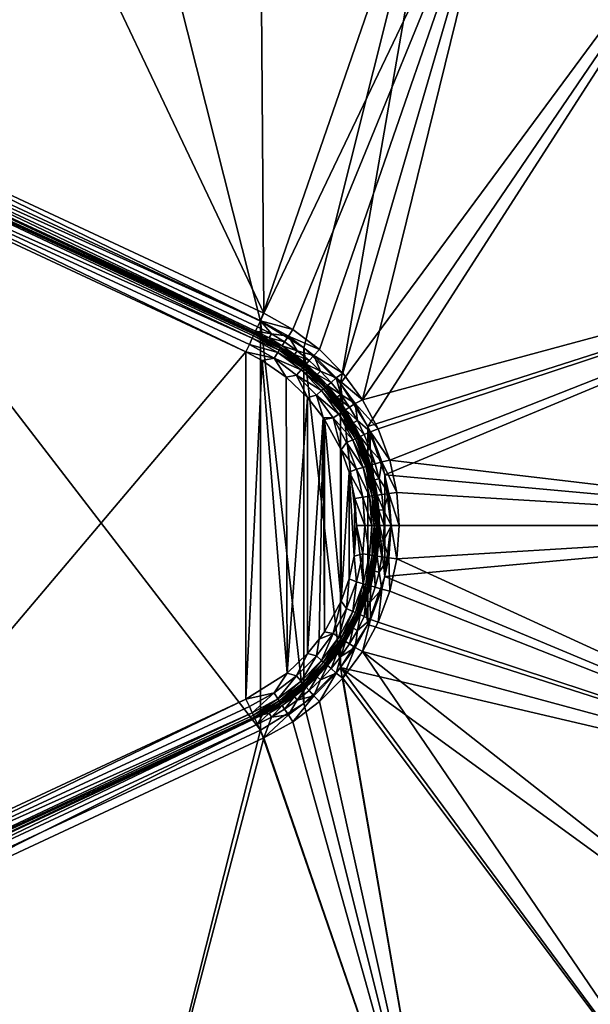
# Model space of a CAD drawing. Header units: metres. Extents: x 0 to 1050, y 0 to 700.
# Tile 34 of 50: x 636 to 770, y 238 to 469. Entities that reach past the tile are written whole.
import ezdxf

# ---------------------------------------------------------------- set-up
doc = ezdxf.new("R2010")
doc.units = ezdxf.units.M

msp = doc.modelspace()

# ---------------------------------------------------------------- linework, layer by layer
at = {"layer": 'None'}
for points in [[(585.142395, 527.474365, -353), (660.26593, 525.585693, -353), (577.041687, 451.826202, -353)], [(577.041687, 451.826202, -353), (660.26593, 525.585693, -353), (692.398743, 398.034302, -353)], [(633.180054, 526.434265, -350), (577.886902, 453.638824, -350), (693.244019, 399.846924, -350)], [(692.274536, 524.339478, -350), (633.180054, 526.434265, -350), (693.244019, 399.846924, -350)], [(660.26593, 525.585693, -353), (735.339172, 522.245605, -353), (692.398743, 398.034302, -353)], [(692.274536, 524.339478, -350), (693.244019, 399.846924, -350), (751.330261, 521.346252, -350)], [(692.398743, 398.034302, -353), (735.339172, 522.245605, -353), (702.630066, 391.764557, -353)], [(693.244019, 399.846924, -350), (700.055725, 396.061432, -350), (751.330261, 521.346252, -350)], [(751.330261, 521.346252, -350), (700.055725, 396.061432, -350), (706.264038, 391.351196, -350)], [(735.339172, 522.245605, -353), (711.188721, 383.353973, -353), (702.630066, 391.764557, -353)], [(706.264038, 391.351196, -350), (711.744324, 385.810791, -350), (751.330261, 521.346252, -350)], [(735.339172, 522.245605, -353), (810.333679, 517.4552, -353), (711.188721, 383.353973, -353)], [(751.330261, 521.346252, -350), (711.744324, 385.810791, -350), (716.386536, 379.551483, -350)], [(810.333679, 517.4552, -350), (751.330261, 521.346252, -350), (716.386536, 379.551483, -350)], [(810.333679, 517.4552, -353), (717.636108, 373.233673, -353), (711.188721, 383.353973, -353)], [(716.386536, 379.551483, -350), (851.367981, 416.031311, -350), (810.333679, 517.4552, -350)], [(810.333679, 517.4552, -353), (851.36261, 416.102875, -353), (717.636108, 373.233673, -353)], [(576.3927, 450.43454, -351.464478), (692.435425, 398.112885, -350.380554), (577.886902, 453.638824, -350)], [(692.435425, 398.112885, -350.380554), (693.244019, 399.846924, -350), (577.886902, 453.638824, -350)], [(577.041687, 248.173798, -363), (577.041687, 451.826202, -363), (692.398743, 301.965698, -363)], [(577.041687, 451.826202, -363), (692.398743, 398.034302, -363), (692.398743, 301.965698, -363)], [(692.398743, 398.034302, -353), (692.398743, 398.034302, -363), (577.041687, 451.826202, -353)], [(692.398743, 398.034302, -363), (577.041687, 451.826202, -363), (577.041687, 451.826202, -353)], [(691.081848, 395.210236, -356.070953), (575.773804, 449.1073, -355), (575.375366, 448.252869, -357.922119)], [(691.291748, 395.660278, -353.0867), (576.3927, 450.43454, -351.464478), (575.773804, 449.1073, -355)], [(691.13092, 395.315399, -355), (691.291748, 395.660278, -353.0867), (575.773804, 449.1073, -355)], [(691.081848, 395.210236, -356.070953), (691.13092, 395.315399, -355), (575.773804, 449.1073, -355)], [(691.291748, 395.660278, -353.0867), (691.749817, 396.642639, -351.464478), (576.3927, 450.43454, -351.464478)], [(691.749817, 396.642639, -351.464478), (692.435425, 398.112885, -350.380554), (576.3927, 450.43454, -351.464478)], [(574.330383, 446.01178, -359.74231), (690.512024, 393.988129, -358.535522), (575.375366, 448.252869, -357.922119)], [(690.512024, 393.988129, -358.535522), (690.774658, 394.551453, -357.778259), (575.375366, 448.252869, -357.922119)], [(575.375366, 448.252869, -357.922119), (690.774658, 394.551453, -357.778259), (690.970093, 394.97049, -356.9133)], [(690.970093, 394.97049, -356.9133), (691.081848, 395.210236, -356.070953), (575.375366, 448.252869, -357.922119)], [(575, 443.951233, -360), (689.017822, 390.783844, -360), (574.330383, 446.01178, -359.74231)], [(689.017822, 390.783844, -360), (689.826416, 392.517883, -359.619446), (574.330383, 446.01178, -359.74231)], [(574.330383, 446.01178, -359.74231), (689.826416, 392.517883, -359.619446), (690.512024, 393.988129, -358.535522)], [(689.017822, 390.783844, -360), (575, 443.951233, -360), (575, 256.048767, -360)], [(851.367981, 416.031311, -350), (716.386536, 379.551483, -350), (720.097534, 372.698883, -350)], [(851.36261, 416.102875, -353), (721.641602, 361.922394, -353), (717.636108, 373.233673, -353)], [(722.802734, 365.390594, -350), (851.367981, 416.031311, -350), (720.097534, 372.698883, -350)], [(851.36261, 416.102875, -353), (852.933228, 350, -353), (721.641602, 361.922394, -353)], [(852.939575, 350, -350), (851.367981, 416.031311, -350), (722.802734, 365.390594, -350)], [(692.435425, 398.112885, -350.380554), (691.749817, 396.642639, -351.464478), (694.976563, 394.995605, -351.464478)], [(692.398743, 398.034302, -353), (702.630066, 391.764557, -353), (692.398743, 398.034302, -363)], [(702.630066, 391.764557, -353), (702.630066, 391.764557, -363), (692.398743, 398.034302, -363)], [(692.398743, 301.965698, -363), (692.398743, 398.034302, -363), (702.630066, 308.235443, -363)], [(692.398743, 398.034302, -363), (702.630066, 391.764557, -363), (702.630066, 308.235443, -363)], [(700.055725, 396.061432, -350), (693.244019, 399.846924, -350), (692.435425, 398.112885, -350.380554)], [(700.055725, 396.061432, -350), (692.435425, 398.112885, -350.380554), (698.970764, 394.480469, -350.380615)], [(698.970764, 394.480469, -350.380615), (692.435425, 398.112885, -350.380554), (694.976563, 394.995605, -351.464478)], [(691.13092, 395.315399, -355), (692.93219, 394.431, -355), (691.291748, 395.660278, -353.0867)], [(694.976563, 394.995605, -351.464478), (691.749817, 396.642639, -351.464478), (691.291748, 395.660278, -353.0867)], [(692.93219, 394.431, -355), (694.4505, 394.047974, -353.086578), (691.291748, 395.660278, -353.0867)], [(691.291748, 395.660278, -353.0867), (694.4505, 394.047974, -353.086578), (694.976563, 394.995605, -351.464478)], [(706.264038, 391.351196, -350), (700.055725, 396.061432, -350), (698.970764, 394.480469, -350.380615)], [(690.512024, 393.988129, -358.535522), (689.826416, 392.517883, -359.619446), (696.487122, 390.667236, -358.535522)], [(690.774658, 394.551453, -357.778259), (690.512024, 393.988129, -358.535522), (696.826233, 391.187897, -357.778198)], [(690.512024, 393.988129, -358.535522), (696.487122, 390.667236, -358.535522), (696.826233, 391.187897, -357.778198)], [(690.970093, 394.97049, -356.9133), (690.774658, 394.551453, -357.778259), (697.078613, 391.575378, -356.913422)], [(690.774658, 394.551453, -357.778259), (696.826233, 391.187897, -357.778198), (697.078613, 391.575378, -356.913422)], [(691.081848, 395.210236, -356.070953), (690.970093, 394.97049, -356.9133), (697.233765, 391.813538, -355.97345)], [(690.970093, 394.97049, -356.9133), (697.078613, 391.575378, -356.913422), (697.233765, 391.813538, -355.97345)], [(691.081848, 395.210236, -356.070953), (692.93219, 394.431, -355), (691.13092, 395.315399, -355)], [(697.233765, 391.813538, -355.97345), (695.360779, 393.090973, -355), (691.081848, 395.210236, -356.070953)], [(695.360779, 393.090973, -355), (692.93219, 394.431, -355), (691.081848, 395.210236, -356.070953)], [(692.93219, 394.431, -355), (695.360779, 393.090973, -355), (694.4505, 394.047974, -353.086578)], [(694.4505, 394.047974, -353.086578), (698.08551, 393.121338, -351.464478), (694.976563, 394.995605, -351.464478)], [(695.360779, 393.090973, -355), (697.494019, 392.213165, -353.086578), (694.4505, 394.047974, -353.086578)], [(694.4505, 394.047974, -353.086578), (697.494019, 392.213165, -353.086578), (698.08551, 393.121338, -351.464478)], [(694.976563, 394.995605, -351.464478), (698.08551, 393.121338, -351.464478), (698.970764, 394.480469, -350.380615)], [(695.360779, 393.090973, -355), (700.176575, 389.866974, -355), (697.494019, 392.213165, -353.086578)], [(700.176575, 389.866974, -355), (695.360779, 393.090973, -355), (697.233765, 391.813538, -355.97345)], [(697.494019, 392.213165, -353.086578), (701.058655, 391.032379, -351.464478), (698.08551, 393.121338, -351.464478)], [(698.08551, 393.121338, -351.464478), (701.058655, 391.032379, -351.464478), (698.970764, 394.480469, -350.380615)], [(698.970764, 394.480469, -350.380615), (701.058655, 391.032379, -351.464478), (704.945496, 389.962341, -350.380615)], [(706.264038, 391.351196, -350), (698.970764, 394.480469, -350.380615), (704.945496, 389.962341, -350.380615)], [(689.017822, 309.216156, -360), (689.017822, 390.783844, -360), (575, 256.048767, -360)], [(689.826416, 392.517883, -359.619446), (689.017822, 390.783844, -360), (695.601929, 389.308075, -359.619385)], [(689.017822, 390.783844, -360), (692.832581, 388.777252, -360), (695.601929, 389.308075, -359.619385)], [(692.832581, 388.777252, -360), (689.017822, 390.783844, -360), (689.017822, 309.216156, -360)], [(689.826416, 392.517883, -359.619446), (695.601929, 389.308075, -359.619385), (696.487122, 390.667236, -358.535522)], [(696.826233, 391.187897, -357.778198), (696.487122, 390.667236, -358.535522), (702.358704, 387.004211, -357.778198)], [(697.078613, 391.575378, -356.913422), (696.826233, 391.187897, -357.778198), (702.663147, 387.352325, -356.913422)], [(696.826233, 391.187897, -357.778198), (702.358704, 387.004211, -357.778198), (702.663147, 387.352325, -356.913422)], [(697.233765, 391.813538, -355.97345), (697.078613, 391.575378, -356.913422), (702.850281, 387.566315, -355.97345)], [(697.078613, 391.575378, -356.913422), (702.663147, 387.352325, -356.913422), (702.850281, 387.566315, -355.97345)], [(702.850281, 387.566315, -355.97345), (700.176575, 389.866974, -355), (697.233765, 391.813538, -355.97345)], [(700.176575, 389.866974, -355), (700.404541, 390.168213, -353.086578), (697.494019, 392.213165, -353.086578)], [(697.494019, 392.213165, -353.086578), (700.404541, 390.168213, -353.086578), (701.058655, 391.032379, -351.464478)], [(700.404541, 390.168213, -353.086578), (703.877686, 388.741241, -351.464478), (701.058655, 391.032379, -351.464478)], [(701.058655, 391.032379, -351.464478), (703.877686, 388.741241, -351.464478), (704.945496, 389.962341, -350.380615)], [(702.630066, 391.764557, -353), (711.188721, 383.353973, -353), (702.630066, 391.764557, -363)], [(711.188721, 383.353973, -353), (711.188721, 383.353973, -363), (702.630066, 391.764557, -363)], [(702.630066, 308.235443, -363), (702.630066, 391.764557, -363), (711.188721, 316.646027, -363)], [(702.630066, 391.764557, -363), (711.188721, 383.353973, -363), (711.188721, 316.646027, -363)], [(711.744324, 385.810791, -350), (706.264038, 391.351196, -350), (704.945496, 389.962341, -350.380615)], [(698.679138, 315.322815, -360), (692.832581, 388.777252, -360), (689.017822, 309.216156, -360)], [(695.601929, 389.308075, -359.619385), (692.832581, 388.777252, -360), (698.492188, 384.830963, -360)], [(698.492188, 384.830963, -360), (692.832581, 388.777252, -360), (698.679138, 315.322815, -360)], [(696.487122, 390.667236, -358.535522), (695.601929, 389.308075, -359.619385), (701.949646, 386.536438, -358.535522)], [(695.601929, 389.308075, -359.619385), (700.881897, 385.315338, -359.619385), (701.949646, 386.536438, -358.535522)], [(695.601929, 389.308075, -359.619385), (698.492188, 384.830963, -360), (700.881897, 385.315338, -359.619385)], [(696.487122, 390.667236, -358.535522), (701.949646, 386.536438, -358.535522), (702.358704, 387.004211, -357.778198)], [(700.404541, 390.168213, -353.086578), (700.176575, 389.866974, -355), (703.164246, 387.925354, -353.086578)], [(700.176575, 389.866974, -355), (702.913696, 387.638885, -355), (703.164246, 387.925354, -353.086578)], [(702.850281, 387.566315, -355.97345), (702.913696, 387.638885, -355), (700.176575, 389.866974, -355)], [(703.164246, 387.925354, -353.086578), (703.877686, 388.741241, -351.464478), (700.404541, 390.168213, -353.086578)], [(703.877686, 388.741241, -351.464478), (703.164246, 387.925354, -353.086578), (706.525696, 386.26004, -351.464478)], [(704.945496, 389.962341, -350.380615), (703.877686, 388.741241, -351.464478), (706.525696, 386.26004, -351.464478)], [(711.744324, 385.810791, -350), (704.945496, 389.962341, -350.380615), (710.219299, 384.657928, -350.380615)], [(710.219299, 384.657928, -350.380615), (704.945496, 389.962341, -350.380615), (706.525696, 386.26004, -351.464478)], [(701.949646, 386.536438, -358.535522), (700.881897, 385.315338, -359.619385), (706.771362, 381.686768, -358.535522)], [(702.358704, 387.004211, -357.778198), (701.949646, 386.536438, -358.535522), (707.242126, 382.092438, -357.778198)], [(701.949646, 386.536438, -358.535522), (706.771362, 381.686768, -358.535522), (707.242126, 382.092438, -357.778198)], [(702.663147, 387.352325, -356.913422), (702.358704, 387.004211, -357.778198), (707.592529, 382.394379, -356.913422)], [(702.358704, 387.004211, -357.778198), (707.242126, 382.092438, -357.778198), (707.592529, 382.394379, -356.913422)], [(702.850281, 387.566315, -355.97345), (702.663147, 387.352325, -356.913422), (707.807861, 382.579926, -355.97345)], [(702.663147, 387.352325, -356.913422), (707.592529, 382.394379, -356.913422), (707.807861, 382.579926, -355.97345)], [(705.484131, 385.226074, -355), (702.913696, 387.638885, -355), (702.850281, 387.566315, -355.97345)], [(707.807861, 382.579926, -355.97345), (705.484131, 385.226074, -355), (702.850281, 387.566315, -355.97345)], [(703.164246, 387.925354, -353.086578), (702.913696, 387.638885, -355), (705.75647, 385.496399, -353.086578)], [(705.75647, 385.496399, -353.086578), (702.913696, 387.638885, -355), (705.484131, 385.226074, -355)], [(706.525696, 386.26004, -351.464478), (703.164246, 387.925354, -353.086578), (705.75647, 385.496399, -353.086578)], [(706.525696, 386.26004, -351.464478), (705.75647, 385.496399, -353.086578), (708.990356, 383.598938, -351.464478)], [(710.219299, 384.657928, -350.380615), (706.525696, 386.26004, -351.464478), (708.990356, 383.598938, -351.464478)], [(698.492188, 384.830963, -360), (703.481995, 380.065887, -360), (700.881897, 385.315338, -359.619385)], [(703.481995, 380.065887, -360), (698.492188, 384.830963, -360), (698.679138, 315.322815, -360)], [(700.881897, 385.315338, -359.619385), (705.542419, 380.627747, -359.619385), (706.771362, 381.686768, -358.535522)], [(700.881897, 385.315338, -359.619385), (703.481995, 380.065887, -360), (705.542419, 380.627747, -359.619385)], [(705.75647, 385.496399, -353.086578), (705.484131, 385.226074, -355), (708.169189, 382.891327, -353.086578)], [(705.484131, 385.226074, -355), (707.876953, 382.639496, -355), (708.169189, 382.891327, -353.086578)], [(707.807861, 382.579926, -355.97345), (707.876953, 382.639496, -355), (705.484131, 385.226074, -355)], [(708.990356, 383.598938, -351.464478), (705.75647, 385.496399, -353.086578), (708.169189, 382.891327, -353.086578)], [(710.219299, 384.657928, -350.380615), (708.990356, 383.598938, -351.464478), (711.260742, 380.767609, -351.464478)], [(716.386536, 379.551483, -350), (711.744324, 385.810791, -350), (710.219299, 384.657928, -350.380615)], [(716.386536, 379.551483, -350), (710.219299, 384.657928, -350.380615), (714.691406, 378.651276, -350.380615)], [(714.691406, 378.651276, -350.380615), (710.219299, 384.657928, -350.380615), (711.260742, 380.767609, -351.464478)], [(706.771362, 381.686768, -358.535522), (705.542419, 380.627747, -359.619385), (710.860046, 376.195038, -358.535522)], [(707.242126, 382.092438, -357.778198), (706.771362, 381.686768, -358.535522), (711.38324, 376.530426, -357.778198)], [(706.771362, 381.686768, -358.535522), (710.860046, 376.195038, -358.535522), (711.38324, 376.530426, -357.778198)], [(707.592529, 382.394379, -356.913422), (707.242126, 382.092438, -357.778198), (711.772522, 376.779999, -356.913422)], [(707.242126, 382.092438, -357.778198), (711.38324, 376.530426, -357.778198), (711.772522, 376.779999, -356.913422)], [(707.807861, 382.579926, -355.97345), (707.592529, 382.394379, -356.913422), (712.011841, 376.933411, -355.97345)], [(707.592529, 382.394379, -356.913422), (711.772522, 376.779999, -356.913422), (712.011841, 376.933411, -355.97345)], [(710.082764, 379.889313, -355), (707.876953, 382.639496, -355), (707.807861, 382.579926, -355.97345)], [(712.011841, 376.933411, -355.97345), (710.082764, 379.889313, -355), (707.807861, 382.579926, -355.97345)], [(708.169189, 382.891327, -353.086578), (707.876953, 382.639496, -355), (710.391785, 380.119629, -353.086578)], [(707.876953, 382.639496, -355), (710.082764, 379.889313, -355), (710.391785, 380.119629, -353.086578)], [(711.260742, 380.767609, -351.464478), (708.990356, 383.598938, -351.464478), (708.169189, 382.891327, -353.086578)], [(708.169189, 382.891327, -353.086578), (710.391785, 380.119629, -353.086578), (711.260742, 380.767609, -351.464478)], [(711.188721, 383.353973, -353), (717.636108, 373.233673, -353), (711.188721, 383.353973, -363)], [(717.636108, 373.233673, -353), (717.636108, 373.233673, -363), (711.188721, 383.353973, -363)], [(711.188721, 316.646027, -363), (711.188721, 383.353973, -363), (717.636108, 326.766327, -363)], [(711.188721, 383.353973, -363), (717.636108, 373.233673, -363), (717.636108, 326.766327, -363)], [(698.679138, 315.322815, -360), (703.481995, 319.934113, -360), (703.481995, 380.065887, -360)], [(703.481995, 380.065887, -360), (707.166382, 375.370483, -360), (705.542419, 380.627747, -359.619385)], [(703.481995, 319.934113, -360), (707.166382, 375.370483, -360), (703.481995, 380.065887, -360)], [(705.542419, 380.627747, -359.619385), (709.494507, 375.31955, -359.619385), (710.860046, 376.195038, -358.535522)], [(705.542419, 380.627747, -359.619385), (707.166382, 375.370483, -360), (709.494507, 375.31955, -359.619385)], [(710.391785, 380.119629, -353.086578), (710.082764, 379.889313, -355), (712.41333, 377.190826, -353.086578)], [(710.082764, 379.889313, -355), (712.092712, 376.985229, -355), (712.41333, 377.190826, -353.086578)], [(712.011841, 376.933411, -355.97345), (712.092712, 376.985229, -355), (710.082764, 379.889313, -355)], [(710.391785, 380.119629, -353.086578), (713.325806, 377.775787, -351.464478), (711.260742, 380.767609, -351.464478)], [(713.325806, 377.775787, -351.464478), (710.391785, 380.119629, -353.086578), (712.41333, 377.190826, -353.086578)], [(711.260742, 380.767609, -351.464478), (713.325806, 377.775787, -351.464478), (714.691406, 378.651276, -350.380615)], [(720.097534, 372.698883, -350), (716.386536, 379.551483, -350), (714.691406, 378.651276, -350.380615)], [(712.011841, 376.933411, -355.97345), (711.772522, 376.779999, -356.913422), (715.381714, 370.713135, -355.97345)], [(713.897522, 373.937622, -355), (712.092712, 376.985229, -355), (712.011841, 376.933411, -355.97345)], [(715.381714, 370.713135, -355.97345), (713.897522, 373.937622, -355), (712.011841, 376.933411, -355.97345)], [(712.41333, 377.190826, -353.086578), (712.092712, 376.985229, -355), (714.223816, 374.115723, -353.086578)], [(712.092712, 376.985229, -355), (713.897522, 373.937622, -355), (714.223816, 374.115723, -353.086578)], [(715.175232, 374.634521, -351.464478), (713.325806, 377.775787, -351.464478), (712.41333, 377.190826, -353.086578)], [(712.41333, 377.190826, -353.086578), (714.223816, 374.115723, -353.086578), (715.175232, 374.634521, -351.464478)], [(714.691406, 378.651276, -350.380615), (713.325806, 377.775787, -351.464478), (715.175232, 374.634521, -351.464478)], [(720.097534, 372.698883, -350), (714.691406, 378.651276, -350.380615), (718.276245, 372.034271, -350.380615)], [(718.276245, 372.034271, -350.380615), (714.691406, 378.651276, -350.380615), (715.175232, 374.634521, -351.464478)], [(703.481995, 319.934113, -360), (706.227905, 323.30658, -360), (707.166382, 375.370483, -360)], [(706.227905, 323.30658, -360), (707.46582, 325.073883, -360), (707.166382, 375.370483, -360)], [(707.166382, 375.370483, -360), (707.46582, 374.926117, -360), (709.494507, 375.31955, -359.619385)], [(707.166382, 375.370483, -360), (707.46582, 325.073883, -360), (707.46582, 374.926117, -360)], [(709.494507, 375.31955, -359.619385), (707.46582, 374.926117, -360), (711.348755, 367.756134, -360)], [(707.46582, 325.073883, -360), (711.348755, 332.243866, -360), (707.46582, 374.926117, -360)], [(707.46582, 374.926117, -360), (711.348755, 332.243866, -360), (711.348755, 367.756134, -360)], [(710.860046, 376.195038, -358.535522), (709.494507, 375.31955, -359.619385), (714.137573, 370.145294, -358.535522)], [(709.494507, 375.31955, -359.619385), (712.662476, 369.472015, -359.619385), (714.137573, 370.145294, -358.535522)], [(711.348755, 367.756134, -360), (712.662476, 369.472015, -359.619385), (709.494507, 375.31955, -359.619385)], [(711.38324, 376.530426, -357.778198), (710.860046, 376.195038, -358.535522), (714.702698, 370.403198, -357.778198)], [(710.860046, 376.195038, -358.535522), (714.137573, 370.145294, -358.535522), (714.702698, 370.403198, -357.778198)], [(711.772522, 376.779999, -356.913422), (711.38324, 376.530426, -357.778198), (715.12323, 370.595154, -356.913422)], [(711.38324, 376.530426, -357.778198), (714.702698, 370.403198, -357.778198), (715.12323, 370.595154, -356.913422)], [(711.772522, 376.779999, -356.913422), (715.12323, 370.595154, -356.913422), (715.381714, 370.713135, -355.97345)], [(714.223816, 374.115723, -353.086578), (716.801147, 371.360992, -351.464478), (715.175232, 374.634521, -351.464478)], [(715.175232, 374.634521, -351.464478), (716.801147, 371.360992, -351.464478), (718.276245, 372.034271, -350.380615)], [(714.223816, 374.115723, -353.086578), (713.897522, 373.937622, -355), (715.815491, 370.911102, -353.086578)], [(713.897522, 373.937622, -355), (715.486145, 370.760742, -355), (715.815491, 370.911102, -353.086578)], [(715.381714, 370.713135, -355.97345), (715.486145, 370.760742, -355), (713.897522, 373.937622, -355)], [(716.801147, 371.360992, -351.464478), (714.223816, 374.115723, -353.086578), (715.815491, 370.911102, -353.086578)], [(717.636108, 373.233673, -353), (721.641602, 361.922394, -353), (717.636108, 373.233673, -363)], [(721.641602, 361.922394, -353), (721.641602, 361.922394, -363), (717.636108, 373.233673, -363)], [(717.636108, 326.766327, -363), (717.636108, 373.233673, -363), (721.641602, 338.077606, -363)], [(717.636108, 373.233673, -363), (721.641602, 361.922394, -363), (721.641602, 338.077606, -363)], [(722.802734, 365.390594, -350), (720.097534, 372.698883, -350), (718.276245, 372.034271, -350.380615)], [(714.137573, 370.145294, -358.535522), (712.662476, 369.472015, -359.619385), (716.545105, 363.667816, -358.535522)], [(714.702698, 370.403198, -357.778198), (714.137573, 370.145294, -358.535522), (717.141052, 363.842804, -357.778198)], [(714.137573, 370.145294, -358.535522), (716.545105, 363.667816, -358.535522), (717.141052, 363.842804, -357.778198)], [(715.12323, 370.595154, -356.913422), (714.702698, 370.403198, -357.778198), (717.584534, 363.973053, -356.913422)], [(714.702698, 370.403198, -357.778198), (717.141052, 363.842804, -357.778198), (717.584534, 363.973053, -356.913422)], [(715.381714, 370.713135, -355.97345), (715.12323, 370.595154, -356.913422), (717.857117, 364.05307, -355.97345)], [(715.12323, 370.595154, -356.913422), (717.584534, 363.973053, -356.913422), (717.857117, 364.05307, -355.97345)], [(716.848206, 367.471222, -355), (715.486145, 370.760742, -355), (715.381714, 370.713135, -355.97345)], [(717.857117, 364.05307, -355.97345), (716.848206, 367.471222, -355), (715.381714, 370.713135, -355.97345)], [(715.815491, 370.911102, -353.086578), (715.486145, 370.760742, -355), (717.181396, 367.59549, -353.086578)], [(715.486145, 370.760742, -355), (716.848206, 367.471222, -355), (717.181396, 367.59549, -353.086578)], [(718.196411, 367.97403, -351.464478), (716.801147, 371.360992, -351.464478), (715.815491, 370.911102, -353.086578)], [(715.815491, 370.911102, -353.086578), (717.181396, 367.59549, -353.086578), (718.196411, 367.97403, -351.464478)], [(718.276245, 372.034271, -350.380615), (716.801147, 371.360992, -351.464478), (718.196411, 367.97403, -351.464478)], [(720.909546, 364.949402, -350.380615), (718.276245, 372.034271, -350.380615), (718.196411, 367.97403, -351.464478)], [(722.802734, 365.390594, -350), (718.276245, 372.034271, -350.380615), (720.909546, 364.949402, -350.380615)], [(714.989502, 363.211029, -359.619385), (712.662476, 369.472015, -359.619385), (711.348755, 367.756134, -360)], [(713.21814, 362.537598, -360), (714.989502, 363.211029, -359.619385), (711.348755, 367.756134, -360)], [(711.348755, 332.243866, -360), (713.21814, 362.537598, -360), (711.348755, 367.756134, -360)], [(712.662476, 369.472015, -359.619385), (714.989502, 363.211029, -359.619385), (716.545105, 363.667816, -358.535522)], [(717.181396, 367.59549, -353.086578), (719.353943, 364.492615, -351.464478), (718.196411, 367.97403, -351.464478)], [(718.196411, 367.97403, -351.464478), (719.353943, 364.492615, -351.464478), (720.909546, 364.949402, -350.380615)], [(717.181396, 367.59549, -353.086578), (716.848206, 367.471222, -355), (718.314514, 364.187408, -353.086578)], [(716.848206, 367.471222, -355), (717.974365, 364.087524, -355), (718.314514, 364.187408, -353.086578)], [(717.857117, 364.05307, -355.97345), (717.974365, 364.087524, -355), (716.848206, 367.471222, -355)], [(719.353943, 364.492615, -351.464478), (717.181396, 367.59549, -353.086578), (718.314514, 364.187408, -353.086578)], [(724.447937, 357.773315, -350), (722.802734, 365.390594, -350), (720.909546, 364.949402, -350.380615)], [(724.447937, 357.773315, -350), (852.939575, 350, -350), (722.802734, 365.390594, -350)], [(716.423828, 356.674408, -359.619385), (714.989502, 363.211029, -359.619385), (713.21814, 362.537598, -360)], [(716.545105, 363.667816, -358.535522), (714.989502, 363.211029, -359.619385), (718.028992, 356.905212, -358.535522)], [(714.989502, 363.211029, -359.619385), (716.423828, 356.674408, -359.619385), (718.028992, 356.905212, -358.535522)], [(717.141052, 363.842804, -357.778198), (716.545105, 363.667816, -358.535522), (718.643921, 356.993591, -357.778198)], [(716.545105, 363.667816, -358.535522), (718.028992, 356.905212, -358.535522), (718.643921, 356.993591, -357.778198)], [(717.584534, 363.973053, -356.913422), (717.141052, 363.842804, -357.778198), (719.101563, 357.059387, -356.913422)], [(717.141052, 363.842804, -357.778198), (718.643921, 356.993591, -357.778198), (719.101563, 357.059387, -356.913422)], [(717.857117, 364.05307, -355.97345), (717.584534, 363.973053, -356.913422), (719.382813, 357.099854, -355.97345)], [(717.584534, 363.973053, -356.913422), (719.101563, 357.059387, -356.913422), (719.382813, 357.099854, -355.97345)], [(718.857178, 360.62912, -355), (717.974365, 364.087524, -355), (717.857117, 364.05307, -355.97345)], [(719.382813, 357.099854, -355.97345), (718.857178, 360.62912, -355), (717.857117, 364.05307, -355.97345)], [(718.314514, 364.187408, -353.086578), (717.974365, 364.087524, -355), (719.208008, 360.705292, -353.086578)], [(717.974365, 364.087524, -355), (718.857178, 360.62912, -355), (719.208008, 360.705292, -353.086578)], [(720.266602, 360.935608, -351.464478), (719.353943, 364.492615, -351.464478), (718.314514, 364.187408, -353.086578)], [(718.314514, 364.187408, -353.086578), (719.208008, 360.705292, -353.086578), (720.266602, 360.935608, -351.464478)], [(720.909546, 364.949402, -350.380615), (719.353943, 364.492615, -351.464478), (720.266602, 360.935608, -351.464478)], [(722.532532, 357.552673, -350.380615), (720.909546, 364.949402, -350.380615), (720.266602, 360.935608, -351.464478)], [(724.447937, 357.773315, -350), (720.909546, 364.949402, -350.380615), (722.532532, 357.552673, -350.380615)], [(711.348755, 332.243866, -360), (713.21814, 337.462402, -360), (713.21814, 362.537598, -360)], [(714.552307, 356.331787, -360), (716.423828, 356.674408, -359.619385), (713.21814, 362.537598, -360)], [(713.21814, 337.462402, -360), (714.418579, 342.789673, -360), (713.21814, 362.537598, -360)], [(713.21814, 362.537598, -360), (714.418579, 342.789673, -360), (714.552307, 356.331787, -360)], [(719.208008, 360.705292, -353.086578), (718.857178, 360.62912, -355), (719.854797, 357.167694, -353.086578)], [(719.208008, 360.705292, -353.086578), (720.927368, 357.321899, -351.464478), (720.266602, 360.935608, -351.464478)], [(720.927368, 357.321899, -351.464478), (719.208008, 360.705292, -353.086578), (719.854797, 357.167694, -353.086578)], [(720.266602, 360.935608, -351.464478), (720.927368, 357.321899, -351.464478), (722.532532, 357.552673, -350.380615)], [(721.641602, 361.922394, -353), (723, 350, -353), (721.641602, 361.922394, -363)], [(723, 350, -353), (723, 350, -363), (721.641602, 361.922394, -363)], [(852.933228, 350, -353), (723, 350, -353), (721.641602, 361.922394, -353)], [(721.641602, 338.077606, -363), (721.641602, 361.922394, -363), (723, 350, -363)], [(718.857178, 360.62912, -355), (719.762878, 354.863892, -355), (719.854797, 357.167694, -353.086578)], [(719.762878, 354.863892, -355), (718.857178, 360.62912, -355), (719.382813, 357.099854, -355.97345)], [(714.418579, 342.789673, -360), (715, 350, -360), (714.552307, 356.331787, -360)], [(716.913391, 350, -359.619385), (716.423828, 356.674408, -359.619385), (714.552307, 356.331787, -360)], [(715, 350, -360), (716.913391, 350, -359.619385), (714.552307, 356.331787, -360)], [(718.028992, 356.905212, -358.535522), (716.423828, 356.674408, -359.619385), (718.535522, 350, -358.535522)], [(716.423828, 356.674408, -359.619385), (716.913391, 350, -359.619385), (718.535522, 350, -358.535522)], [(718.643921, 356.993591, -357.778198), (718.028992, 356.905212, -358.535522), (719.156921, 350, -357.778198)], [(718.028992, 356.905212, -358.535522), (718.535522, 350, -358.535522), (719.156921, 350, -357.778198)], [(719.101563, 357.059387, -356.913422), (718.643921, 356.993591, -357.778198), (719.619385, 350, -356.913422)], [(718.643921, 356.993591, -357.778198), (719.156921, 350, -357.778198), (719.619385, 350, -356.913422)], [(719.382813, 357.099854, -355.97345), (719.101563, 357.059387, -356.913422), (719.903625, 350, -355.97345)], [(719.101563, 357.059387, -356.913422), (719.619385, 350, -356.913422), (719.903625, 350, -355.97345)], [(719.903625, 350, -355.97345), (719.762878, 354.863892, -355), (719.382813, 357.099854, -355.97345)], [(719.854797, 357.167694, -353.086578), (719.762878, 354.863892, -355), (720.247986, 353.593109, -353.086578)], [(721.328979, 353.67041, -351.464478), (720.927368, 357.321899, -351.464478), (719.854797, 357.167694, -353.086578)], [(719.854797, 357.167694, -353.086578), (720.247986, 353.593109, -353.086578), (721.328979, 353.67041, -351.464478)], [(722.532532, 357.552673, -350.380615), (720.927368, 357.321899, -351.464478), (721.328979, 353.67041, -351.464478)], [(723.086609, 350, -350.380615), (722.532532, 357.552673, -350.380615), (721.328979, 353.67041, -351.464478)], [(725, 350, -350), (724.447937, 357.773315, -350), (722.532532, 357.552673, -350.380615)], [(725, 350, -350), (722.532532, 357.552673, -350.380615), (723.086609, 350, -350.380615)], [(724.447937, 357.773315, -350), (725, 350, -350), (852.939575, 350, -350)], [(719.762878, 354.863892, -355), (719.958557, 352.034943, -355), (720.247986, 353.593109, -353.086578)], [(719.958557, 352.034943, -355), (719.762878, 354.863892, -355), (719.903625, 350, -355.97345)], [(720, 350, -355), (719.958557, 352.034943, -355), (719.903625, 350, -355.97345)], [(720.247986, 353.593109, -353.086578), (719.958557, 352.034943, -355), (720.380615, 350, -353.086578)], [(719.958557, 352.034943, -355), (720, 350, -355), (720.380615, 350, -353.086578)], [(720.247986, 353.593109, -353.086578), (721.464478, 350, -351.464478), (721.328979, 353.67041, -351.464478)], [(721.464478, 350, -351.464478), (720.247986, 353.593109, -353.086578), (720.380615, 350, -353.086578)], [(721.328979, 353.67041, -351.464478), (721.464478, 350, -351.464478), (723.086609, 350, -350.380615)], [(714.418579, 342.789673, -360), (716.423828, 343.325592, -359.619385), (715, 350, -360)], [(716.423828, 343.325592, -359.619385), (716.913391, 350, -359.619385), (715, 350, -360)], [(716.913391, 350, -359.619385), (716.423828, 343.325592, -359.619385), (718.028992, 343.094788, -358.535522)], [(718.535522, 350, -358.535522), (716.913391, 350, -359.619385), (718.028992, 343.094788, -358.535522)], [(718.535522, 350, -358.535522), (718.028992, 343.094788, -358.535522), (718.643921, 343.006409, -357.778198)], [(719.156921, 350, -357.778198), (718.535522, 350, -358.535522), (718.643921, 343.006409, -357.778198)], [(719.156921, 350, -357.778198), (718.643921, 343.006409, -357.778198), (719.101563, 342.940613, -356.913422)], [(719.619385, 350, -356.913422), (719.101563, 342.940613, -356.913422), (719.382813, 342.900146, -355.97345)], [(719.619385, 350, -356.913422), (719.156921, 350, -357.778198), (719.101563, 342.940613, -356.913422)], [(719.382813, 342.900146, -355.97345), (719.762878, 345.136108, -355), (719.903625, 350, -355.97345)], [(719.903625, 350, -355.97345), (719.619385, 350, -356.913422), (719.382813, 342.900146, -355.97345)], [(719.762878, 345.136108, -355), (719.958557, 347.965057, -355), (719.903625, 350, -355.97345)], [(719.903625, 350, -355.97345), (719.958557, 347.965057, -355), (720, 350, -355)], [(720.380615, 350, -353.086578), (720, 350, -355), (719.958557, 347.965057, -355)], [(720.380615, 350, -353.086578), (719.958557, 347.965057, -355), (720.247986, 346.406891, -353.086578)], [(720.380615, 350, -353.086578), (720.247986, 346.406891, -353.086578), (721.328979, 346.32959, -351.464478)], [(721.328979, 346.32959, -351.464478), (721.464478, 350, -351.464478), (720.380615, 350, -353.086578)], [(722.532532, 342.447327, -350.380615), (723.086609, 350, -350.380615), (721.328979, 346.32959, -351.464478)], [(723.086609, 350, -350.380615), (721.464478, 350, -351.464478), (721.328979, 346.32959, -351.464478)], [(723, 350, -353), (721.641602, 338.077606, -353), (723, 350, -363)], [(721.641602, 338.077606, -353), (721.641602, 338.077606, -363), (723, 350, -363)], [(723, 350, -353), (852.933228, 350, -353), (721.641602, 338.077606, -353)], [(852.933228, 350, -353), (851.36261, 283.897125, -353), (721.641602, 338.077606, -353)], [(724.447937, 342.226685, -350), (723.086609, 350, -350.380615), (722.532532, 342.447327, -350.380615)], [(724.447937, 342.226685, -350), (725, 350, -350), (723.086609, 350, -350.380615)], [(725, 350, -350), (724.447937, 342.226685, -350), (852.939575, 350, -350)], [(852.939575, 350, -350), (724.447937, 342.226685, -350), (851.367981, 283.968689, -350)], [(719.958557, 347.965057, -355), (719.762878, 345.136108, -355), (720.247986, 346.406891, -353.086578)], [(719.762878, 345.136108, -355), (718.857178, 339.37088, -355), (719.854797, 342.832306, -353.086578)], [(718.857178, 339.37088, -355), (719.762878, 345.136108, -355), (719.382813, 342.900146, -355.97345)], [(720.247986, 346.406891, -353.086578), (719.762878, 345.136108, -355), (719.854797, 342.832306, -353.086578)], [(720.927368, 342.678101, -351.464478), (720.247986, 346.406891, -353.086578), (719.854797, 342.832306, -353.086578)], [(720.247986, 346.406891, -353.086578), (720.927368, 342.678101, -351.464478), (721.328979, 346.32959, -351.464478)], [(721.328979, 346.32959, -351.464478), (720.927368, 342.678101, -351.464478), (722.532532, 342.447327, -350.380615)], [(713.21814, 337.462402, -360), (714.989502, 336.788971, -359.619385), (714.418579, 342.789673, -360)], [(714.989502, 336.788971, -359.619385), (716.423828, 343.325592, -359.619385), (714.418579, 342.789673, -360)], [(716.423828, 343.325592, -359.619385), (714.989502, 336.788971, -359.619385), (716.545105, 336.332184, -358.535522)], [(718.028992, 343.094788, -358.535522), (716.423828, 343.325592, -359.619385), (716.545105, 336.332184, -358.535522)], [(718.028992, 343.094788, -358.535522), (716.545105, 336.332184, -358.535522), (717.141052, 336.157196, -357.778198)], [(718.643921, 343.006409, -357.778198), (718.028992, 343.094788, -358.535522), (717.141052, 336.157196, -357.778198)], [(718.643921, 343.006409, -357.778198), (717.141052, 336.157196, -357.778198), (717.584534, 336.026947, -356.913422)], [(719.101563, 342.940613, -356.913422), (718.643921, 343.006409, -357.778198), (717.584534, 336.026947, -356.913422)], [(719.101563, 342.940613, -356.913422), (717.584534, 336.026947, -356.913422), (717.857117, 335.94693, -355.97345)], [(719.382813, 342.900146, -355.97345), (719.101563, 342.940613, -356.913422), (717.857117, 335.94693, -355.97345)], [(717.857117, 335.94693, -355.97345), (718.857178, 339.37088, -355), (719.382813, 342.900146, -355.97345)], [(719.854797, 342.832306, -353.086578), (718.857178, 339.37088, -355), (719.208008, 339.294708, -353.086578)], [(719.854797, 342.832306, -353.086578), (719.208008, 339.294708, -353.086578), (720.266602, 339.064392, -351.464478)], [(720.266602, 339.064392, -351.464478), (720.927368, 342.678101, -351.464478), (719.854797, 342.832306, -353.086578)], [(722.532532, 342.447327, -350.380615), (720.927368, 342.678101, -351.464478), (720.266602, 339.064392, -351.464478)], [(720.909546, 335.050598, -350.380615), (722.532532, 342.447327, -350.380615), (720.266602, 339.064392, -351.464478)], [(722.802734, 334.609406, -350), (722.532532, 342.447327, -350.380615), (720.909546, 335.050598, -350.380615)], [(722.802734, 334.609406, -350), (724.447937, 342.226685, -350), (722.532532, 342.447327, -350.380615)], [(724.447937, 342.226685, -350), (722.802734, 334.609406, -350), (851.367981, 283.968689, -350)], [(721.641602, 338.077606, -353), (717.636108, 326.766327, -353), (721.641602, 338.077606, -363)], [(717.636108, 326.766327, -353), (717.636108, 326.766327, -363), (721.641602, 338.077606, -363)], [(721.641602, 338.077606, -353), (851.36261, 283.897125, -353), (717.636108, 326.766327, -353)], [(717.857117, 335.94693, -355.97345), (717.974365, 335.912476, -355), (718.857178, 339.37088, -355)], [(718.857178, 339.37088, -355), (717.974365, 335.912476, -355), (718.314514, 335.812592, -353.086578)], [(718.857178, 339.37088, -355), (718.314514, 335.812592, -353.086578), (719.208008, 339.294708, -353.086578)], [(719.208008, 339.294708, -353.086578), (718.314514, 335.812592, -353.086578), (719.353943, 335.507385, -351.464478)], [(719.208008, 339.294708, -353.086578), (719.353943, 335.507385, -351.464478), (720.266602, 339.064392, -351.464478)], [(720.266602, 339.064392, -351.464478), (719.353943, 335.507385, -351.464478), (720.909546, 335.050598, -350.380615)], [(711.348755, 332.243866, -360), (712.662476, 330.527985, -359.619385), (713.21814, 337.462402, -360)], [(712.662476, 330.527985, -359.619385), (714.989502, 336.788971, -359.619385), (713.21814, 337.462402, -360)], [(714.989502, 336.788971, -359.619385), (712.662476, 330.527985, -359.619385), (714.137573, 329.854706, -358.535522)], [(716.545105, 336.332184, -358.535522), (714.989502, 336.788971, -359.619385), (714.137573, 329.854706, -358.535522)], [(716.545105, 336.332184, -358.535522), (714.137573, 329.854706, -358.535522), (714.702698, 329.596802, -357.778198)], [(717.141052, 336.157196, -357.778198), (716.545105, 336.332184, -358.535522), (714.702698, 329.596802, -357.778198)], [(717.141052, 336.157196, -357.778198), (714.702698, 329.596802, -357.778198), (715.12323, 329.404846, -356.913422)], [(717.584534, 336.026947, -356.913422), (717.141052, 336.157196, -357.778198), (715.12323, 329.404846, -356.913422)], [(717.584534, 336.026947, -356.913422), (715.12323, 329.404846, -356.913422), (715.381714, 329.286865, -355.97345)], [(717.857117, 335.94693, -355.97345), (717.584534, 336.026947, -356.913422), (715.381714, 329.286865, -355.97345)], [(715.381714, 329.286865, -355.97345), (716.848206, 332.528778, -355), (717.857117, 335.94693, -355.97345)], [(716.848206, 332.528778, -355), (717.974365, 335.912476, -355), (717.857117, 335.94693, -355.97345)], [(717.974365, 335.912476, -355), (716.848206, 332.528778, -355), (717.181396, 332.40451, -353.086578)], [(717.974365, 335.912476, -355), (717.181396, 332.40451, -353.086578), (718.314514, 335.812592, -353.086578)], [(718.314514, 335.812592, -353.086578), (717.181396, 332.40451, -353.086578), (718.196411, 332.02597, -351.464478)], [(718.314514, 335.812592, -353.086578), (718.196411, 332.02597, -351.464478), (719.353943, 335.507385, -351.464478)], [(719.353943, 335.507385, -351.464478), (718.196411, 332.02597, -351.464478), (720.909546, 335.050598, -350.380615)], [(718.196411, 332.02597, -351.464478), (718.276245, 327.965729, -350.380615), (720.909546, 335.050598, -350.380615)], [(720.909546, 335.050598, -350.380615), (718.276245, 327.965729, -350.380615), (720.097534, 327.301117, -350)], [(720.097534, 327.301117, -350), (722.802734, 334.609406, -350), (720.909546, 335.050598, -350.380615)], [(851.367981, 283.968689, -350), (722.802734, 334.609406, -350), (720.097534, 327.301117, -350)], [(707.46582, 325.073883, -360), (709.494507, 324.68045, -359.619385), (711.348755, 332.243866, -360)], [(709.494507, 324.68045, -359.619385), (712.662476, 330.527985, -359.619385), (711.348755, 332.243866, -360)], [(715.381714, 329.286865, -355.97345), (715.486145, 329.239258, -355), (716.848206, 332.528778, -355)], [(716.848206, 332.528778, -355), (715.486145, 329.239258, -355), (715.815491, 329.088898, -353.086578)], [(716.848206, 332.528778, -355), (715.815491, 329.088898, -353.086578), (717.181396, 332.40451, -353.086578)], [(717.181396, 332.40451, -353.086578), (715.815491, 329.088898, -353.086578), (716.801147, 328.639008, -351.464478)], [(717.181396, 332.40451, -353.086578), (716.801147, 328.639008, -351.464478), (718.196411, 332.02597, -351.464478)], [(718.196411, 332.02597, -351.464478), (716.801147, 328.639008, -351.464478), (718.276245, 327.965729, -350.380615)], [(712.662476, 330.527985, -359.619385), (709.494507, 324.68045, -359.619385), (710.860046, 323.804962, -358.535522)], [(714.137573, 329.854706, -358.535522), (712.662476, 330.527985, -359.619385), (710.860046, 323.804962, -358.535522)], [(714.137573, 329.854706, -358.535522), (710.860046, 323.804962, -358.535522), (711.38324, 323.469574, -357.778198)], [(714.702698, 329.596802, -357.778198), (714.137573, 329.854706, -358.535522), (711.38324, 323.469574, -357.778198)], [(714.702698, 329.596802, -357.778198), (711.38324, 323.469574, -357.778198), (711.772522, 323.220001, -356.913422)], [(715.12323, 329.404846, -356.913422), (714.702698, 329.596802, -357.778198), (711.772522, 323.220001, -356.913422)], [(715.12323, 329.404846, -356.913422), (711.772522, 323.220001, -356.913422), (712.011841, 323.066589, -355.97345)], [(715.381714, 329.286865, -355.97345), (715.12323, 329.404846, -356.913422), (712.011841, 323.066589, -355.97345)], [(712.011841, 323.066589, -355.97345), (713.897522, 326.062378, -355), (715.381714, 329.286865, -355.97345)], [(713.897522, 326.062378, -355), (715.486145, 329.239258, -355), (715.381714, 329.286865, -355.97345)], [(715.486145, 329.239258, -355), (713.897522, 326.062378, -355), (714.223816, 325.884277, -353.086578)], [(715.486145, 329.239258, -355), (714.223816, 325.884277, -353.086578), (715.815491, 329.088898, -353.086578)], [(715.815491, 329.088898, -353.086578), (714.223816, 325.884277, -353.086578), (715.175232, 325.365479, -351.464478)], [(715.815491, 329.088898, -353.086578), (715.175232, 325.365479, -351.464478), (716.801147, 328.639008, -351.464478)], [(716.801147, 328.639008, -351.464478), (715.175232, 325.365479, -351.464478), (718.276245, 327.965729, -350.380615)], [(717.636108, 326.766327, -353), (711.188721, 316.646027, -353), (717.636108, 326.766327, -363)], [(711.188721, 316.646027, -353), (711.188721, 316.646027, -363), (717.636108, 326.766327, -363)], [(851.36261, 283.897125, -353), (711.188721, 316.646027, -353), (717.636108, 326.766327, -353)], [(712.011841, 323.066589, -355.97345), (712.092712, 323.014771, -355), (713.897522, 326.062378, -355)], [(713.897522, 326.062378, -355), (712.092712, 323.014771, -355), (712.41333, 322.809174, -353.086578)], [(713.897522, 326.062378, -355), (712.41333, 322.809174, -353.086578), (714.223816, 325.884277, -353.086578)], [(718.276245, 327.965729, -350.380615), (715.175232, 325.365479, -351.464478), (714.691406, 321.348724, -350.380615)], [(714.691406, 321.348724, -350.380615), (716.386536, 320.448517, -350), (718.276245, 327.965729, -350.380615)], [(718.276245, 327.965729, -350.380615), (716.386536, 320.448517, -350), (720.097534, 327.301117, -350)], [(851.367981, 283.968689, -350), (720.097534, 327.301117, -350), (716.386536, 320.448517, -350)], [(709.494507, 324.68045, -359.619385), (705.542419, 319.372253, -359.619385), (706.771362, 318.313232, -358.535522)], [(706.227905, 323.30658, -360), (705.542419, 319.372253, -359.619385), (709.494507, 324.68045, -359.619385)], [(707.46582, 325.073883, -360), (706.227905, 323.30658, -360), (709.494507, 324.68045, -359.619385)], [(710.860046, 323.804962, -358.535522), (709.494507, 324.68045, -359.619385), (706.771362, 318.313232, -358.535522)], [(710.860046, 323.804962, -358.535522), (706.771362, 318.313232, -358.535522), (707.242126, 317.907562, -357.778198)], [(711.38324, 323.469574, -357.778198), (710.860046, 323.804962, -358.535522), (707.242126, 317.907562, -357.778198)], [(714.223816, 325.884277, -353.086578), (712.41333, 322.809174, -353.086578), (713.325806, 322.224213, -351.464478)], [(714.223816, 325.884277, -353.086578), (713.325806, 322.224213, -351.464478), (715.175232, 325.365479, -351.464478)], [(715.175232, 325.365479, -351.464478), (713.325806, 322.224213, -351.464478), (714.691406, 321.348724, -350.380615)], [(706.227905, 323.30658, -360), (703.481995, 319.934113, -360), (705.542419, 319.372253, -359.619385)], [(711.38324, 323.469574, -357.778198), (707.242126, 317.907562, -357.778198), (707.592529, 317.605621, -356.913422)], [(711.772522, 323.220001, -356.913422), (711.38324, 323.469574, -357.778198), (707.592529, 317.605621, -356.913422)], [(711.772522, 323.220001, -356.913422), (707.592529, 317.605621, -356.913422), (707.807861, 317.420074, -355.97345)], [(712.011841, 323.066589, -355.97345), (711.772522, 323.220001, -356.913422), (707.807861, 317.420074, -355.97345)], [(707.807861, 317.420074, -355.97345), (710.082764, 320.110687, -355), (712.011841, 323.066589, -355.97345)], [(710.082764, 320.110687, -355), (712.092712, 323.014771, -355), (712.011841, 323.066589, -355.97345)], [(710.391785, 319.880371, -353.086578), (712.092712, 323.014771, -355), (710.082764, 320.110687, -355)], [(712.41333, 322.809174, -353.086578), (712.092712, 323.014771, -355), (710.391785, 319.880371, -353.086578)], [(711.260742, 319.232391, -351.464478), (712.41333, 322.809174, -353.086578), (710.391785, 319.880371, -353.086578)], [(713.325806, 322.224213, -351.464478), (712.41333, 322.809174, -353.086578), (711.260742, 319.232391, -351.464478)], [(714.691406, 321.348724, -350.380615), (713.325806, 322.224213, -351.464478), (711.260742, 319.232391, -351.464478)], [(703.481995, 319.934113, -360), (698.679138, 315.322815, -360), (700.881897, 314.684662, -359.619385)], [(703.481995, 319.934113, -360), (700.881897, 314.684662, -359.619385), (705.542419, 319.372253, -359.619385)], [(705.542419, 319.372253, -359.619385), (700.881897, 314.684662, -359.619385), (701.949646, 313.463562, -358.535522)], [(706.771362, 318.313232, -358.535522), (705.542419, 319.372253, -359.619385), (701.949646, 313.463562, -358.535522)], [(707.807861, 317.420074, -355.97345), (707.876953, 317.360504, -355), (710.082764, 320.110687, -355)], [(710.082764, 320.110687, -355), (707.876953, 317.360504, -355), (708.169189, 317.108673, -353.086578)], [(710.391785, 319.880371, -353.086578), (710.082764, 320.110687, -355), (708.169189, 317.108673, -353.086578)], [(708.990356, 316.401062, -351.464478), (710.391785, 319.880371, -353.086578), (708.169189, 317.108673, -353.086578)], [(708.990356, 316.401062, -351.464478), (711.260742, 319.232391, -351.464478), (710.391785, 319.880371, -353.086578)], [(708.990356, 316.401062, -351.464478), (710.219299, 315.342072, -350.380615), (711.260742, 319.232391, -351.464478)], [(710.219299, 315.342072, -350.380615), (711.744324, 314.189209, -350), (714.691406, 321.348724, -350.380615)], [(710.219299, 315.342072, -350.380615), (714.691406, 321.348724, -350.380615), (711.260742, 319.232391, -351.464478)], [(711.744324, 314.189209, -350), (716.386536, 320.448517, -350), (714.691406, 321.348724, -350.380615)], [(810.333679, 182.5448, -350), (716.386536, 320.448517, -350), (711.744324, 314.189209, -350)], [(846.656677, 218.086945, -350), (716.386536, 320.448517, -350), (810.333679, 182.5448, -350)], [(846.656677, 218.086945, -350), (851.367981, 283.968689, -350), (716.386536, 320.448517, -350)], [(706.771362, 318.313232, -358.535522), (701.949646, 313.463562, -358.535522), (702.358704, 312.995789, -357.778198)], [(707.242126, 317.907562, -357.778198), (706.771362, 318.313232, -358.535522), (702.358704, 312.995789, -357.778198)], [(707.242126, 317.907562, -357.778198), (702.358704, 312.995789, -357.778198), (702.663147, 312.647675, -356.913422)], [(707.592529, 317.605621, -356.913422), (707.242126, 317.907562, -357.778198), (702.663147, 312.647675, -356.913422)], [(707.592529, 317.605621, -356.913422), (702.663147, 312.647675, -356.913422), (702.850281, 312.433685, -355.97345)], [(707.807861, 317.420074, -355.97345), (707.592529, 317.605621, -356.913422), (702.850281, 312.433685, -355.97345)], [(702.850281, 312.433685, -355.97345), (705.484131, 314.773926, -355), (707.807861, 317.420074, -355.97345)], [(705.484131, 314.773926, -355), (707.876953, 317.360504, -355), (707.807861, 317.420074, -355.97345)], [(707.876953, 317.360504, -355), (705.484131, 314.773926, -355), (705.75647, 314.503601, -353.086578)], [(708.169189, 317.108673, -353.086578), (707.876953, 317.360504, -355), (705.75647, 314.503601, -353.086578)], [(708.169189, 317.108673, -353.086578), (705.75647, 314.503601, -353.086578), (706.525696, 313.73996, -351.464478)], [(706.525696, 313.73996, -351.464478), (708.990356, 316.401062, -351.464478), (708.169189, 317.108673, -353.086578)], [(698.679138, 315.322815, -360), (689.017822, 309.216156, -360), (695.601929, 310.691925, -359.619385)], [(698.679138, 315.322815, -360), (695.601929, 310.691925, -359.619385), (700.881897, 314.684662, -359.619385)], [(700.881897, 314.684662, -359.619385), (695.601929, 310.691925, -359.619385), (696.487122, 309.332764, -358.535522)], [(701.949646, 313.463562, -358.535522), (700.881897, 314.684662, -359.619385), (696.487122, 309.332764, -358.535522)], [(711.188721, 316.646027, -353), (702.630066, 308.235443, -353), (711.188721, 316.646027, -363)], [(702.630066, 308.235443, -353), (702.630066, 308.235443, -363), (711.188721, 316.646027, -363)], [(735.339172, 177.75441, -353), (702.630066, 308.235443, -353), (711.188721, 316.646027, -353)], [(702.850281, 312.433685, -355.97345), (702.913696, 312.361115, -355), (705.484131, 314.773926, -355)], [(705.484131, 314.773926, -355), (702.913696, 312.361115, -355), (703.164246, 312.074646, -353.086578)], [(705.75647, 314.503601, -353.086578), (705.484131, 314.773926, -355), (703.164246, 312.074646, -353.086578)], [(703.877686, 311.258759, -351.464478), (705.75647, 314.503601, -353.086578), (703.164246, 312.074646, -353.086578)], [(705.75647, 314.503601, -353.086578), (703.877686, 311.258759, -351.464478), (706.525696, 313.73996, -351.464478)], [(704.945496, 310.037659, -350.380615), (706.264038, 308.648804, -350), (710.219299, 315.342072, -350.380615)], [(704.945496, 310.037659, -350.380615), (710.219299, 315.342072, -350.380615), (706.525696, 313.73996, -351.464478)], [(706.264038, 308.648804, -350), (711.744324, 314.189209, -350), (710.219299, 315.342072, -350.380615)], [(710.219299, 315.342072, -350.380615), (708.990356, 316.401062, -351.464478), (706.525696, 313.73996, -351.464478)], [(851.36261, 283.897125, -353), (846.656677, 218.086914, -353), (711.188721, 316.646027, -353)], [(846.656677, 218.086914, -353), (810.333679, 182.5448, -353), (711.188721, 316.646027, -353)], [(711.188721, 316.646027, -353), (810.333679, 182.5448, -353), (735.339172, 177.75441, -353)], [(701.949646, 313.463562, -358.535522), (696.487122, 309.332764, -358.535522), (696.826233, 308.812103, -357.778198)], [(702.358704, 312.995789, -357.778198), (701.949646, 313.463562, -358.535522), (696.826233, 308.812103, -357.778198)], [(702.358704, 312.995789, -357.778198), (696.826233, 308.812103, -357.778198), (697.078613, 308.424622, -356.913422)], [(702.663147, 312.647675, -356.913422), (702.358704, 312.995789, -357.778198), (697.078613, 308.424622, -356.913422)], [(702.663147, 312.647675, -356.913422), (697.078613, 308.424622, -356.913422), (697.233765, 308.186462, -355.97345)], [(702.850281, 312.433685, -355.97345), (702.663147, 312.647675, -356.913422), (697.233765, 308.186462, -355.97345)], [(697.233765, 308.186462, -355.97345), (700.176575, 310.133026, -355), (702.850281, 312.433685, -355.97345)], [(700.176575, 310.133026, -355), (702.913696, 312.361115, -355), (702.850281, 312.433685, -355.97345)], [(702.913696, 312.361115, -355), (700.176575, 310.133026, -355), (700.404541, 309.831787, -353.086578)], [(703.164246, 312.074646, -353.086578), (702.913696, 312.361115, -355), (700.404541, 309.831787, -353.086578)], [(706.525696, 313.73996, -351.464478), (703.877686, 311.258759, -351.464478), (704.945496, 310.037659, -350.380615)], [(711.744324, 314.189209, -350), (706.264038, 308.648804, -350), (735.339111, 177.754303, -350)], [(810.333679, 182.5448, -350), (711.744324, 314.189209, -350), (735.339111, 177.754303, -350)], [(689.017822, 309.216156, -360), (689.826416, 307.482117, -359.619446), (695.601929, 310.691925, -359.619385)], [(695.601929, 310.691925, -359.619385), (689.826416, 307.482117, -359.619446), (690.512024, 306.011871, -358.535522)], [(695.601929, 310.691925, -359.619385), (690.512024, 306.011871, -358.535522), (696.487122, 309.332764, -358.535522)], [(700.176575, 310.133026, -355), (695.360779, 306.909027, -355), (697.494019, 307.786835, -353.086578)], [(697.233765, 308.186462, -355.97345), (695.360779, 306.909027, -355), (700.176575, 310.133026, -355)], [(700.404541, 309.831787, -353.086578), (700.176575, 310.133026, -355), (697.494019, 307.786835, -353.086578)], [(697.494019, 307.786835, -353.086578), (698.08551, 306.878662, -351.464478), (700.404541, 309.831787, -353.086578)], [(698.08551, 306.878662, -351.464478), (701.058655, 308.967621, -351.464478), (700.404541, 309.831787, -353.086578)], [(698.970764, 305.519531, -350.380615), (700.055725, 303.938568, -350), (704.945496, 310.037659, -350.380615)], [(698.970764, 305.519531, -350.380615), (704.945496, 310.037659, -350.380615), (701.058655, 308.967621, -351.464478)], [(700.055725, 303.938568, -350), (706.264038, 308.648804, -350), (704.945496, 310.037659, -350.380615)], [(701.058655, 308.967621, -351.464478), (703.164246, 312.074646, -353.086578), (700.404541, 309.831787, -353.086578)], [(701.058655, 308.967621, -351.464478), (703.877686, 311.258759, -351.464478), (703.164246, 312.074646, -353.086578)], [(704.945496, 310.037659, -350.380615), (703.877686, 311.258759, -351.464478), (701.058655, 308.967621, -351.464478)], [(574.330383, 253.988205, -359.74231), (689.826416, 307.482117, -359.619446), (689.017822, 309.216156, -360)], [(689.017822, 309.216156, -360), (575, 256.048767, -360), (574.330383, 253.988205, -359.74231)], [(690.512024, 306.011871, -358.535522), (690.774658, 305.448547, -357.778259), (696.487122, 309.332764, -358.535522)], [(696.487122, 309.332764, -358.535522), (690.774658, 305.448547, -357.778259), (696.826233, 308.812103, -357.778198)], [(690.774658, 305.448547, -357.778259), (690.970093, 305.02951, -356.9133), (696.826233, 308.812103, -357.778198)], [(696.826233, 308.812103, -357.778198), (690.970093, 305.02951, -356.9133), (697.078613, 308.424622, -356.913422)], [(690.970093, 305.02951, -356.9133), (691.081848, 304.789764, -356.070953), (697.078613, 308.424622, -356.913422)], [(697.078613, 308.424622, -356.913422), (691.081848, 304.789764, -356.070953), (697.233765, 308.186462, -355.97345)], [(691.081848, 304.789764, -356.070953), (695.360779, 306.909027, -355), (697.233765, 308.186462, -355.97345)], [(702.630066, 308.235443, -353), (692.398743, 301.965698, -353), (702.630066, 308.235443, -363)], [(692.398743, 301.965698, -353), (692.398743, 301.965698, -363), (702.630066, 308.235443, -363)], [(692.398743, 301.965698, -353), (702.630066, 308.235443, -353), (735.339172, 177.75441, -353)], [(697.494019, 307.786835, -353.086578), (695.360779, 306.909027, -355), (694.4505, 305.952026, -353.086578)], [(694.4505, 305.952026, -353.086578), (694.976563, 305.004395, -351.464478), (697.494019, 307.786835, -353.086578)], [(694.976563, 305.004395, -351.464478), (698.08551, 306.878662, -351.464478), (697.494019, 307.786835, -353.086578)], [(698.970764, 305.519531, -350.380615), (701.058655, 308.967621, -351.464478), (698.08551, 306.878662, -351.464478)], [(735.339111, 177.754303, -350), (706.264038, 308.648804, -350), (700.055725, 303.938568, -350)], [(690.512024, 306.011871, -358.535522), (689.826416, 307.482117, -359.619446), (574.330383, 253.988205, -359.74231)], [(575.375366, 251.747147, -357.922119), (690.512024, 306.011871, -358.535522), (574.330383, 253.988205, -359.74231)], [(575.375366, 251.747147, -357.922119), (690.774658, 305.448547, -357.778259), (690.512024, 306.011871, -358.535522)], [(690.970093, 305.02951, -356.9133), (690.774658, 305.448547, -357.778259), (575.375366, 251.747147, -357.922119)], [(692.93219, 305.569, -355), (695.360779, 306.909027, -355), (691.081848, 304.789764, -356.070953)], [(691.13092, 304.684601, -355), (692.93219, 305.569, -355), (691.081848, 304.789764, -356.070953)], [(692.93219, 305.569, -355), (691.13092, 304.684601, -355), (691.749817, 303.357361, -351.464478)], [(694.4505, 305.952026, -353.086578), (692.93219, 305.569, -355), (691.749817, 303.357361, -351.464478)], [(694.4505, 305.952026, -353.086578), (691.749817, 303.357361, -351.464478), (694.976563, 305.004395, -351.464478)], [(695.360779, 306.909027, -355), (692.93219, 305.569, -355), (694.4505, 305.952026, -353.086578)], [(694.976563, 305.004395, -351.464478), (693.244019, 300.153076, -350), (698.970764, 305.519531, -350.380615)], [(693.244019, 300.153076, -350), (700.055725, 303.938568, -350), (698.970764, 305.519531, -350.380615)], [(694.976563, 305.004395, -351.464478), (698.970764, 305.519531, -350.380615), (698.08551, 306.878662, -351.464478)], [(575.773804, 250.892715, -355), (690.970093, 305.02951, -356.9133), (575.375366, 251.747147, -357.922119)], [(691.081848, 304.789764, -356.070953), (690.970093, 305.02951, -356.9133), (575.773804, 250.892715, -355)], [(691.13092, 304.684601, -355), (691.081848, 304.789764, -356.070953), (575.773804, 250.892715, -355)], [(575.773804, 250.892715, -355), (576.3927, 249.56546, -351.464478), (691.13092, 304.684601, -355)], [(576.3927, 249.56546, -351.464478), (691.749817, 303.357361, -351.464478), (691.13092, 304.684601, -355)], [(576.3927, 249.56546, -351.464478), (577.886902, 246.361176, -350), (691.749817, 303.357361, -351.464478)], [(577.886902, 246.361176, -350), (693.244019, 300.153076, -350), (691.749817, 303.357361, -351.464478)], [(691.749817, 303.357361, -351.464478), (693.244019, 300.153076, -350), (694.976563, 305.004395, -351.464478)], [(700.055725, 303.938568, -350), (693.244019, 300.153076, -350), (735.339111, 177.754303, -350)], [(577.041687, 248.173798, -353), (692.398743, 301.965698, -353), (660.26593, 174.414307, -353)], [(577.041687, 248.173798, -353), (577.041687, 248.173798, -363), (692.398743, 301.965698, -353)], [(577.041687, 248.173798, -363), (692.398743, 301.965698, -363), (692.398743, 301.965698, -353)], [(660.26593, 174.414307, -353), (692.398743, 301.965698, -353), (735.339172, 177.75441, -353)], [(693.244019, 300.153076, -350), (577.886902, 246.361176, -350), (660.265991, 174.414169, -350)], [(693.244019, 300.153076, -350), (660.265991, 174.414169, -350), (735.339111, 177.754303, -350)], [(585.142395, 172.52562, -353), (577.041687, 248.173798, -353), (660.26593, 174.414307, -353)], [(577.886902, 246.361176, -350), (585.142334, 172.52562, -350), (660.265991, 174.414169, -350)]]:
    msp.add_3dface(points, dxfattribs=at)

doc.saveas('drawing.dxf')
